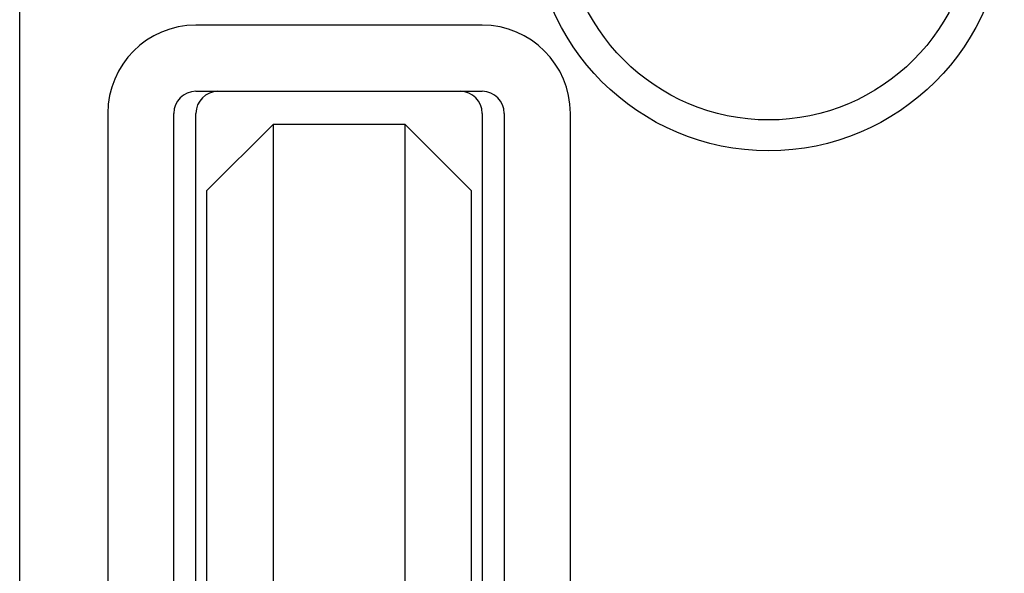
# Model space of a CAD drawing. Extents: x 1107 to 4046, y 937 to 3355.
# Tile 123 of 256: x 2082 to 2104, y 1267 to 1279. Entities that reach past the tile are written whole.
import ezdxf

# ---------------------------------------------------------------- set-up
doc = ezdxf.new("R2010")
doc.units = 0
doc.layers.add('KF_VIDA_L___C_TOP', color=7, linetype='CONTINUOUS')

# ---------------------------------------------------------------- blocks, each defined once
blk = doc.blocks.new('KF_VIDA_L___C_TOP')
at = {"layer": 'KF_VIDA_L___C_TOP'}
for p, q in [((-105, -311.5), (-105, -53.5)), ((-94.5, -137.5), (-101, -137.5)), ((-101, -139), (-94.5, -139)), ((-103, -139.5), (-103, -173)), ((-101.5, -173), (-101.5, -139.5)), ((-101, -173), (-101, -139.5)), ((-94.5, -139.5), (-94.5, -173)), ((-94, -139.5), (-94, -173)), ((-92.5, -173), (-92.5, -139.5)), ((-99.25, -139.75), (-100.75, -141.25)), ((-99.25, -139.75), (-99.25, -172.75)), ((-96.25, -139.75), (-99.25, -139.75)), ((-96.25, -139.75), (-94.75, -141.25)), ((-96.25, -172.75), (-96.25, -139.75)), ((-100.75, -171.25), (-100.75, -141.25)), ((-94.75, -141.25), (-94.75, -171.25))]:
    blk.add_line(p, q, dxfattribs=at)
for radius in [5.35, 4.65]:
    blk.add_circle((-88, -135), radius, dxfattribs=at)
for centre, radius, start, end in [((-101, -139.5), 2, 90, 180), ((-94.5, -139.5), 2, 0, 90), ((-101, -139.5), 0.5, 90, 180), ((-100.5, -139.5), 0.5, 90, 180), ((-95, -139.5), 0.5, 0, 90), ((-94.5, -139.5), 0.5, 0, 90)]:
    blk.add_arc(centre, radius, start, end, dxfattribs=at)

msp = doc.modelspace()

# ---------------------------------------------------------------- block references
at = {"layer": 'KF_VIDA_L___C_TOP'}
msp.add_blockref('KF_VIDA_L___C_TOP', (2186.979, 1416.677), dxfattribs=at)

doc.saveas('drawing.dxf')
